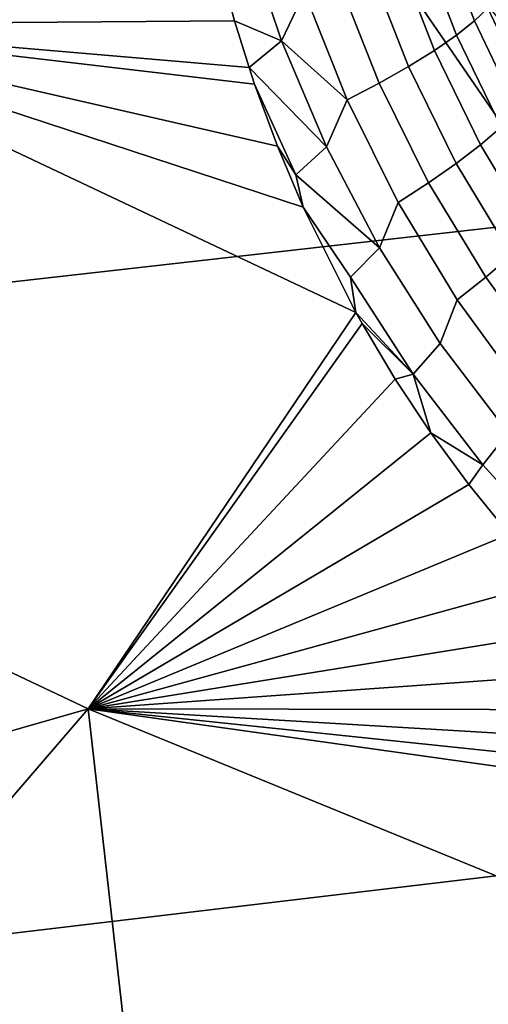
# Model space of a CAD drawing. Header units: metres. Extents: x -240 to 45, y -77 to 27.
# Tile 48 of 256: x -222.147 to -221.688, y -13.56 to -12.595. Entities that reach past the tile are written whole.
import ezdxf

# ---------------------------------------------------------------- set-up
doc = ezdxf.new("R2010")
doc.units = ezdxf.units.M
doc.layers.add('solid_102011X2', color=7, linetype='CONTINUOUS')

msp = doc.modelspace()

# ---------------------------------------------------------------- linework, layer by layer
at = {"layer": 'solid_102011X2'}
for points in [[(-220.633698, -12.041979, 299.327454), (-222.024445, -12.187903, 297.645844), (-221.610794, -12.791021, 297.366119), (-220.227661, -12.63774, 299.047333)], [(-221.992569, -12.273416, 273.844696), (-221.991272, -12.292489, 273.842743), (-222.414719, -12.600297, 273.890045), (-222.476151, -12.043157, 273.965607)], [(-222.024445, -12.187903, 297.645844), (-223.401093, -12.335226, 295.95108), (-222.979507, -12.94571, 295.672119), (-221.610794, -12.791021, 297.366119)], [(-221.991272, -12.292489, 273.842743), (-221.978653, -12.404581, 273.82959), (-222.414719, -12.600297, 273.890045)], [(-221.978653, -12.404581, 273.82959), (-221.967407, -12.469347, 273.820618), (-222.414719, -12.600297, 273.890045)], [(-221.967407, -12.469347, 273.820618), (-221.953323, -12.533438, 273.81076), (-222.414719, -12.600297, 273.890045)], [(-221.72229, -12.493734, 273.615082), (-221.688446, -12.584057, 273.593506), (-221.701477, -12.596712, 273.628845), (-221.736511, -12.504546, 273.650574)], [(-221.736511, -12.504546, 273.650574), (-221.701477, -12.596712, 273.628845), (-221.718964, -12.610654, 273.661682), (-221.755264, -12.516314, 273.683563)], [(-221.926498, -12.508074, 273.806366), (-221.890579, -12.616265, 273.786102), (-221.936432, -12.596564, 273.800049), (-221.953323, -12.533438, 273.81076)], [(-221.867966, -12.56864, 273.779846), (-221.890579, -12.616265, 273.786102), (-221.926498, -12.508074, 273.806366)], [(-221.755264, -12.516314, 273.683563), (-221.718964, -12.610654, 273.661682), (-221.740601, -12.625636, 273.691437), (-221.778229, -12.528831, 273.713501)], [(-221.953323, -12.533438, 273.81076), (-221.936432, -12.596564, 273.800049), (-222.414719, -12.600297, 273.890045)], [(-221.778229, -12.528831, 273.713501), (-221.740601, -12.625636, 273.691437), (-221.765991, -12.641397, 273.717621), (-221.804993, -12.541878, 273.739807)], [(-221.804993, -12.541878, 273.739807), (-221.765991, -12.641397, 273.717621), (-221.794708, -12.65766, 273.739746), (-221.835083, -12.555225, 273.762054)], [(-221.638443, -12.642355, 273.455811), (-221.661514, -12.594317, 273.469208), (-221.705688, -12.541709, 272.648895), (-221.687317, -12.583279, 272.647217)], [(-221.835083, -12.555225, 273.762054), (-221.794708, -12.65766, 273.739746), (-221.826248, -12.674138, 273.757446), (-221.867966, -12.56864, 273.779846)], [(-221.867966, -12.56864, 273.779846), (-221.826248, -12.674138, 273.757446), (-221.890579, -12.616265, 273.786102)], [(-221.680084, -12.572908, 273.556274), (-221.640182, -12.658095, 273.533234), (-221.647385, -12.670541, 273.570282), (-221.688446, -12.584057, 273.593506)], [(-221.688446, -12.584057, 273.593506), (-221.647385, -12.670541, 273.570282), (-221.659134, -12.684854, 273.605438), (-221.701477, -12.596712, 273.628845)], [(-222.414719, -12.600297, 273.890045), (-221.817703, -12.882339, 273.739258), (-222.079849, -13.27089, 273.717346), (-222.762665, -12.947557, 273.888885)], [(-221.936432, -12.596564, 273.800049), (-221.922226, -12.642351, 273.791718), (-222.414719, -12.600297, 273.890045)], [(-221.869308, -12.779059, 273.763672), (-221.817703, -12.882339, 273.739258), (-222.414719, -12.600297, 273.890045)], [(-221.894379, -12.719534, 273.776459), (-221.869308, -12.779059, 273.763672), (-222.414719, -12.600297, 273.890045)], [(-221.916748, -12.658692, 273.788605), (-221.894379, -12.719534, 273.776459), (-222.414719, -12.600297, 273.890045)], [(-221.922226, -12.642351, 273.791718), (-221.916748, -12.658692, 273.788605), (-222.414719, -12.600297, 273.890045)], [(-221.890579, -12.616265, 273.786102), (-221.922226, -12.642351, 273.791718), (-221.936432, -12.596564, 273.800049)], [(-221.701477, -12.596712, 273.628845), (-221.659134, -12.684854, 273.605438), (-221.675217, -12.700782, 273.638092), (-221.718964, -12.610654, 273.661682)], [(-221.718964, -12.610654, 273.661682), (-221.675217, -12.700782, 273.638092), (-221.695358, -12.718047, 273.667664), (-221.740601, -12.625636, 273.691437)], [(-221.890579, -12.616265, 273.786102), (-221.84639, -12.720156, 273.763672), (-221.922226, -12.642351, 273.791718)], [(-221.826248, -12.674138, 273.757446), (-221.84639, -12.720156, 273.763672), (-221.890579, -12.616265, 273.786102)], [(-221.740601, -12.625636, 273.691437), (-221.695358, -12.718047, 273.667664), (-221.719208, -12.736345, 273.693665), (-221.765991, -12.641397, 273.717621)], [(-221.84639, -12.720156, 273.763672), (-221.876389, -12.7476, 273.769196), (-221.916748, -12.658692, 273.788605), (-221.922226, -12.642351, 273.791718)], [(-221.765991, -12.641397, 273.717621), (-221.719208, -12.736345, 273.693665), (-221.746338, -12.755357, 273.715607), (-221.794708, -12.65766, 273.739746)], [(-221.876389, -12.7476, 273.769196), (-221.894379, -12.719534, 273.776459), (-221.916748, -12.658692, 273.788605)], [(-221.794708, -12.65766, 273.739746), (-221.746338, -12.755357, 273.715607), (-221.776291, -12.774747, 273.733093), (-221.826248, -12.674138, 273.757446)], [(-221.826248, -12.674138, 273.757446), (-221.776291, -12.774747, 273.733093), (-221.794357, -12.819166, 273.739471), (-221.84639, -12.720156, 273.763672)], [(-221.675217, -12.700782, 273.638092), (-221.62439, -12.786151, 273.61322), (-221.642914, -12.805511, 273.642548), (-221.695358, -12.718047, 273.667664)], [(-221.876389, -12.7476, 273.769196), (-221.869308, -12.779059, 273.763672), (-221.894379, -12.719534, 273.776459)], [(-221.84639, -12.720156, 273.763672), (-221.794357, -12.819166, 273.739471), (-221.876389, -12.7476, 273.769196)], [(-221.695358, -12.718047, 273.667664), (-221.642914, -12.805511, 273.642548), (-221.665039, -12.826164, 273.668304), (-221.719208, -12.736345, 273.693665)], [(-221.719208, -12.736345, 273.693665), (-221.665039, -12.826164, 273.668304), (-221.690399, -12.847747, 273.689972), (-221.746338, -12.755357, 273.715607)], [(-221.794357, -12.819166, 273.739471), (-221.822678, -12.847917, 273.744934), (-221.869308, -12.779059, 273.763672), (-221.876389, -12.7476, 273.769196)], [(-221.746338, -12.755357, 273.715607), (-221.690399, -12.847747, 273.689972), (-221.718521, -12.869881, 273.707214), (-221.776291, -12.774747, 273.733093)], [(-221.776291, -12.774747, 273.733093), (-221.718521, -12.869881, 273.707214), (-221.734894, -12.912753, 273.713867), (-221.794357, -12.819166, 273.739471)], [(-221.822678, -12.847917, 273.744934), (-221.817703, -12.882339, 273.739258), (-221.869308, -12.779059, 273.763672)], [(-221.610794, -12.791021, 297.366119), (-222.979507, -12.94571, 295.672119), (-222.537796, -13.536465, 295.379852), (-221.177429, -13.374636, 297.073059)], [(-221.794357, -12.819166, 273.739471), (-221.734894, -12.912753, 273.713867), (-221.761505, -12.94275, 273.719269), (-221.822678, -12.847917, 273.744934)], [(-221.665039, -12.826164, 273.668304), (-221.603882, -12.910335, 273.641937), (-221.627289, -12.934301, 273.6633), (-221.690399, -12.847747, 273.689972)], [(-221.822678, -12.847917, 273.744934), (-221.761505, -12.94275, 273.719269), (-221.817703, -12.882339, 273.739258)], [(-221.690399, -12.847747, 273.689972), (-221.627289, -12.934301, 273.6633), (-221.653412, -12.958996, 273.680237), (-221.718521, -12.869881, 273.707214)], [(-221.718521, -12.869881, 273.707214), (-221.653412, -12.958996, 273.680237), (-221.668427, -13.000426, 273.687195), (-221.734894, -12.912753, 273.713867)], [(-221.817703, -12.882339, 273.739258), (-221.811569, -12.89331, 273.736511), (-222.079849, -13.27089, 273.717346)], [(-221.761505, -12.94275, 273.719269), (-221.811569, -12.89331, 273.736511), (-221.817703, -12.882339, 273.739258)], [(-221.811569, -12.89331, 273.736511), (-221.779037, -12.947793, 273.72229), (-222.079849, -13.27089, 273.717346)], [(-221.761505, -12.94275, 273.719269), (-221.779037, -12.947793, 273.72229), (-221.811569, -12.89331, 273.736511)], [(-221.734894, -12.912753, 273.713867), (-221.668427, -13.000426, 273.687195), (-221.693314, -13.031611, 273.692535), (-221.761505, -12.94275, 273.719269)], [(-222.741745, -13.460835, 273.770966), (-222.762665, -12.947557, 273.888885), (-222.079849, -13.27089, 273.717346)], [(-221.779037, -12.947793, 273.72229), (-221.744125, -13.000422, 273.707672), (-222.079849, -13.27089, 273.717346)], [(-221.761505, -12.94275, 273.719269), (-221.744125, -13.000422, 273.707672), (-221.779037, -12.947793, 273.72229)], [(-221.761505, -12.94275, 273.719269), (-221.693314, -13.031611, 273.692535), (-221.744125, -13.000422, 273.707672)], [(-221.744125, -13.000422, 273.707672), (-221.70697, -13.05106, 273.69281), (-222.079849, -13.27089, 273.717346)], [(-221.693314, -13.031611, 273.692535), (-221.70697, -13.05106, 273.69281), (-221.744125, -13.000422, 273.707672)], [(-221.668427, -13.000426, 273.687195), (-221.595428, -13.081752, 273.659882), (-221.618561, -13.114068, 273.66507), (-221.693314, -13.031611, 273.692535)], [(-221.693314, -13.031611, 273.692535), (-221.618561, -13.114068, 273.66507), (-221.667603, -13.099675, 273.677673), (-221.70697, -13.05106, 273.69281)], [(-221.70697, -13.05106, 273.69281), (-221.667603, -13.099675, 273.677673), (-222.079849, -13.27089, 273.717346)], [(-221.667603, -13.099675, 273.677673), (-221.626129, -13.146132, 273.662354), (-222.079849, -13.27089, 273.717346)], [(-221.626129, -13.146132, 273.662354), (-221.582642, -13.190386, 273.646912), (-222.079849, -13.27089, 273.717346)], [(-221.582642, -13.190386, 273.646912), (-221.537262, -13.232276, 273.631439), (-222.079849, -13.27089, 273.717346)], [(-221.537262, -13.232276, 273.631439), (-221.490112, -13.271767, 273.615936), (-222.079849, -13.27089, 273.717346)], [(-222.530914, -13.579031, 273.715057), (-222.741745, -13.460835, 273.770966), (-222.079849, -13.27089, 273.717346), (-222.384247, -13.624737, 273.681854)], [(-222.022354, -13.779027, 273.591644), (-222.384247, -13.624737, 273.681854), (-222.079849, -13.27089, 273.717346)], [(-222.022354, -13.779027, 273.591644), (-222.079849, -13.27089, 273.717346), (-221.381027, -13.557009, 273.541809)], [(-221.339539, -13.374891, 273.570038), (-221.286774, -13.403971, 273.555115), (-221.381027, -13.557009, 273.541809), (-222.079849, -13.27089, 273.717346)], [(-221.391098, -13.343143, 273.585205), (-221.339539, -13.374891, 273.570038), (-222.079849, -13.27089, 273.717346)], [(-221.44136, -13.308734, 273.600525), (-221.391098, -13.343143, 273.585205), (-222.079849, -13.27089, 273.717346)], [(-221.490112, -13.271767, 273.615936), (-221.44136, -13.308734, 273.600525), (-222.079849, -13.27089, 273.717346)], [(-221.177429, -13.374636, 297.073059), (-222.537796, -13.536465, 295.379852), (-222.07666, -14.106596, 295.074677), (-220.725006, -13.937861, 296.767059)], [(-222.537796, -13.536465, 295.379852), (-223.881409, -13.699507, 293.673157), (-223.411179, -14.276508, 293.369293), (-222.07666, -14.106596, 295.074677)], [(-221.829086, -13.87643, 273.5401), (-222.022354, -13.779027, 273.591644), (-221.381027, -13.557009, 273.541809), (-221.656357, -13.923547, 273.500366)]]:
    msp.add_3dface(points, dxfattribs=at)

doc.saveas('drawing.dxf')
